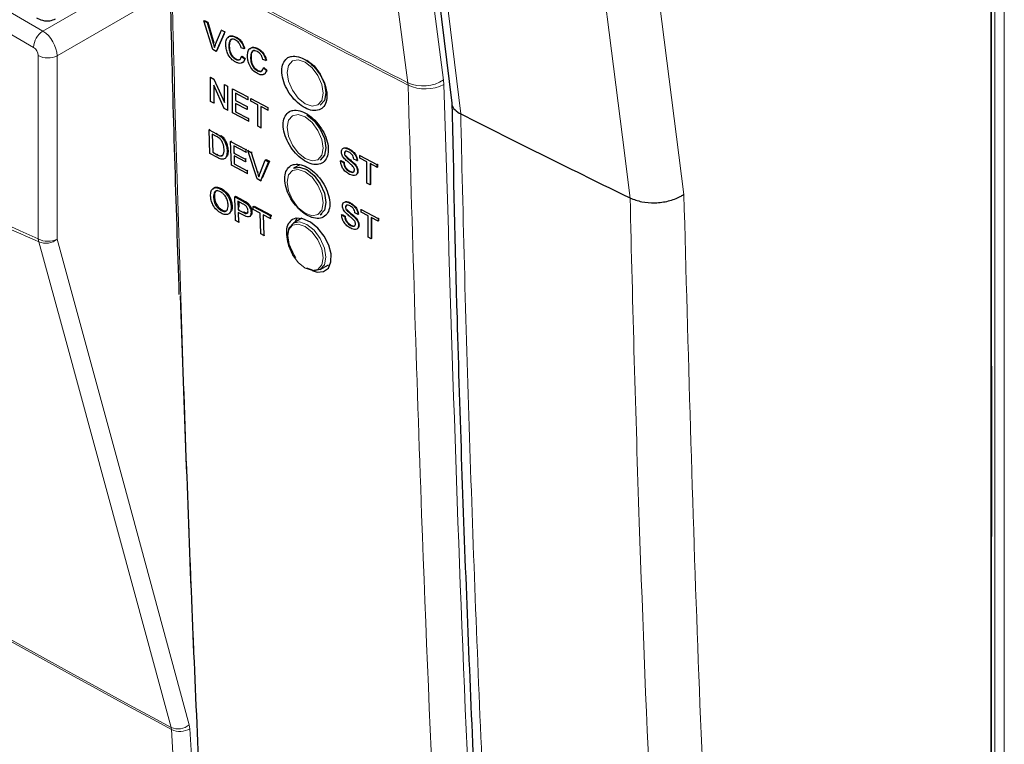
# Paper-space layout 'Blatt4' of a CAD drawing. Header units: millimetres. Extents: x 5 to 418, y 2 to 292.
# Tile 6 of 75: x 105 to 134, y 150 to 171. Entities that reach past the tile are written whole.
import ezdxf

# ---------------------------------------------------------------- set-up
doc = ezdxf.new("R2010")
doc.units = ezdxf.units.MM

psp = doc.layouts.new('Blatt4')

# ---------------------------------------------------------------- linework, layer by layer
at = {"color": 7, "linetype": 'Continuous', "lineweight": 18}
for p, q in [((133.679, 115.689), (133.679, 200.956)), ((133.96, 200.955), (133.96, 115.688)), ((99.748, 174.098), (105.3, 170.893)), ((105.022, 170.406), (99.611, 173.529)), ((105.3, 170.893), (108.606, 172.801)), ((109.05, 172.077), (105.724, 170.158)), ((110.379, 170.537), (110.392, 170.545)), ((105.164, 164.698), (105.164, 170.161)), ((105.724, 170.158), (105.724, 164.695)), ((117.255, 169.303), (117.245, 169.435)), ((116.183, 169.35), (116.188, 169.284)), ((110.473, 167.834), (110.496, 167.849)), ((110.495, 167.208), (110.517, 167.223)), ((111.699, 166.678), (111.725, 166.696)), ((111.257, 165.826), (111.284, 165.844)), ((111.277, 165.487), (111.304, 165.505)), ((133.59, 160.831), (133.571, 160.844)), ((133.59, 160.831), (133.59, 155.898)), ((133.59, 155.898), (133.571, 155.91)), ((109.133, 150.082), (109.123, 150.141)), ((109.683, 150.105), (109.665, 150.223)), ((109.683, 150.105), (110.463, 136.375))]:
    psp.add_line(p, q, dxfattribs=at)
at = {"color": 7, "linetype": 'Continuous', "lineweight": 25}
for p, q in [((133.565, 200.673), (133.565, 115.437)), ((133.571, 116.082), (133.571, 200.675)), ((114.843, 190.357), (117.486, 168.748)), ((110.103, 171.198), (110.117, 171.206)), ((110.365, 170.341), (110.103, 171.198)), ((110.103, 171.198), (110.202, 171.145)), ((110.117, 171.206), (110.216, 171.154)), ((110.202, 171.145), (110.216, 171.154)), ((110.202, 171.145), (110.379, 170.537)), ((110.216, 171.154), (110.392, 170.545)), ((110.449, 170.499), (110.626, 170.921)), ((110.725, 170.868), (110.464, 170.288)), ((110.626, 170.921), (110.638, 170.928)), ((110.626, 170.921), (110.725, 170.868)), ((110.725, 170.868), (110.737, 170.876)), ((110.708, 170.809), (110.477, 170.297)), ((111.05, 170.706), (111.06, 170.712)), ((110.464, 170.288), (110.365, 170.341)), ((110.464, 170.288), (110.477, 170.297)), ((110.843, 170.453), (110.856, 170.461)), ((111.3, 170.365), (111.208, 170.391)), ((111.3, 170.365), (111.313, 170.373)), ((111.699, 170.363), (111.708, 170.368)), ((111.043, 170.055), (111.057, 170.064)), ((111.225, 170.139), (111.239, 170.148)), ((111.225, 170.139), (111.317, 170.067)), ((111.239, 170.148), (111.33, 170.076)), ((111.317, 170.067), (111.33, 170.076)), ((111.491, 170.11), (111.505, 170.118)), ((111.949, 170.021), (111.857, 170.048)), ((111.949, 170.021), (111.962, 170.03)), ((111.692, 169.712), (111.705, 169.721)), ((111.874, 169.796), (111.887, 169.804)), ((111.874, 169.796), (111.965, 169.724)), ((111.887, 169.804), (111.979, 169.732)), ((111.965, 169.724), (111.979, 169.732)), ((110.301, 169.516), (110.31, 169.522)), ((110.301, 168.798), (110.301, 169.516)), ((110.301, 169.516), (110.398, 169.465)), ((110.398, 169.465), (110.406, 169.47)), ((110.398, 169.465), (110.71, 168.765)), ((110.704, 168.585), (110.393, 169.286)), ((110.393, 169.286), (110.393, 168.749)), ((110.71, 169.301), (110.716, 169.305)), ((110.71, 169.301), (110.801, 169.253)), ((110.71, 168.765), (110.71, 169.301)), ((110.801, 169.253), (110.807, 169.256)), ((110.801, 169.253), (110.801, 168.534)), ((110.951, 169.174), (110.956, 169.177)), ((110.951, 168.455), (110.951, 169.174)), ((110.951, 169.174), (111.41, 168.932)), ((110.393, 168.749), (110.301, 168.798)), ((110.393, 168.749), (110.419, 168.766)), ((111.41, 168.849), (111.043, 169.043)), ((111.043, 169.043), (111.043, 168.821)), ((111.043, 168.821), (111.055, 168.829)), ((111.043, 168.821), (111.385, 168.642)), ((111.41, 168.932), (111.412, 168.934)), ((111.41, 168.932), (111.41, 168.849)), ((111.41, 168.849), (111.415, 168.852)), ((111.501, 168.884), (111.504, 168.886)), ((111.501, 168.801), (111.501, 168.884)), ((111.501, 168.884), (112.01, 168.616)), ((111.71, 168.691), (111.501, 168.801)), ((110.801, 168.534), (110.704, 168.585)), ((110.801, 168.534), (110.825, 168.549)), ((111.385, 168.559), (111.043, 168.739)), ((111.043, 168.739), (111.043, 168.49)), ((111.043, 168.49), (111.063, 168.503)), ((111.043, 168.49), (111.426, 168.288)), ((111.385, 168.642), (111.395, 168.648)), ((111.385, 168.642), (111.385, 168.559)), ((111.385, 168.559), (111.397, 168.567)), ((111.71, 168.056), (111.71, 168.691)), ((112.01, 168.533), (111.802, 168.643)), ((111.802, 168.643), (111.802, 168.007)), ((112.01, 168.616), (112.011, 168.617)), ((112.01, 168.616), (112.01, 168.533)), ((112.01, 168.533), (112.013, 168.535)), ((111.426, 168.205), (110.951, 168.455)), ((111.426, 168.288), (111.445, 168.3)), ((111.426, 168.288), (111.426, 168.205)), ((111.426, 168.205), (111.447, 168.218)), ((117.756, 168.423), (117.757, 168.423)), ((110.253, 167.952), (110.276, 167.967)), ((110.274, 167.247), (110.253, 167.952)), ((110.253, 167.952), (110.473, 167.834)), ((111.802, 168.007), (111.71, 168.056)), ((111.802, 168.007), (111.821, 168.02)), ((110.477, 167.752), (110.346, 167.822)), ((110.346, 167.822), (110.362, 167.28)), ((110.587, 167.762), (110.611, 167.778)), ((110.683, 167.662), (110.706, 167.677)), ((110.897, 167.606), (110.922, 167.622)), ((110.918, 166.901), (110.897, 167.606)), ((110.897, 167.606), (111.352, 167.362)), ((110.792, 167.319), (110.815, 167.335)), ((111.354, 167.28), (110.991, 167.476)), ((110.991, 167.476), (110.997, 167.259)), ((111.352, 167.362), (111.378, 167.379)), ((111.352, 167.362), (111.354, 167.28)), ((111.41, 167.33), (111.437, 167.348)), ((111.69, 166.486), (111.41, 167.33)), ((111.41, 167.33), (111.509, 167.277)), ((114.422, 167.371), (114.426, 167.374)), ((110.504, 167.123), (110.274, 167.247)), ((110.362, 167.28), (110.384, 167.294)), ((110.362, 167.28), (110.495, 167.208)), ((110.612, 167.189), (110.673, 167.194)), ((110.997, 167.259), (111.021, 167.275)), ((110.997, 167.259), (111.336, 167.077)), ((111.338, 166.995), (110.999, 167.177)), ((110.999, 167.177), (111.006, 166.933)), ((111.336, 167.077), (111.361, 167.094)), ((111.336, 167.077), (111.338, 166.995)), ((111.338, 166.995), (111.363, 167.012)), ((111.354, 167.28), (111.38, 167.298)), ((111.509, 167.277), (111.535, 167.295)), ((111.509, 167.277), (111.699, 166.678)), ((111.769, 166.64), (111.93, 167.051)), ((112.056, 167.016), (111.84, 166.508)), ((111.93, 167.051), (111.957, 167.069)), ((111.93, 167.051), (112.028, 166.998)), ((111.957, 167.069), (112.056, 167.016)), ((112.028, 166.998), (112.056, 167.016)), ((114.172, 167.025), (114.186, 167.033)), ((114.172, 167.025), (114.264, 166.976)), ((114.186, 167.033), (114.277, 166.985)), ((114.288, 167.252), (114.296, 167.257)), ((114.312, 167.176), (114.321, 167.182)), ((114.662, 167.032), (114.571, 167.08)), ((114.662, 167.032), (114.674, 167.039)), ((114.753, 167.186), (114.761, 167.191)), ((114.753, 167.103), (114.753, 167.186)), ((114.753, 167.186), (115.259, 166.917)), ((114.961, 166.993), (114.753, 167.103)), ((111.389, 166.648), (110.918, 166.901)), ((111.006, 166.933), (111.03, 166.949)), ((111.006, 166.933), (111.386, 166.729)), ((111.386, 166.729), (111.411, 166.746)), ((111.386, 166.729), (111.389, 166.648)), ((112.028, 166.998), (111.789, 166.433)), ((112.956, 166.912), (112.769, 166.804)), ((114.264, 166.976), (114.277, 166.985)), ((114.439, 166.708), (114.453, 166.716)), ((114.566, 166.944), (114.58, 166.953)), ((114.678, 166.711), (114.692, 166.719)), ((114.961, 166.357), (114.961, 166.993)), ((115.259, 166.834), (115.052, 166.944)), ((115.052, 166.944), (115.052, 166.308)), ((115.065, 166.937), (115.065, 166.317)), ((115.259, 166.917), (115.273, 166.925)), ((115.259, 166.917), (115.259, 166.834)), ((115.259, 166.834), (115.273, 166.842)), ((115.268, 166.928), (115.273, 166.925)), ((115.273, 166.925), (115.273, 166.842)), ((111.389, 166.648), (111.413, 166.664)), ((111.789, 166.433), (111.69, 166.486)), ((111.789, 166.433), (111.816, 166.451)), ((110.595, 166.185), (110.622, 166.203)), ((115.052, 166.308), (114.961, 166.357)), ((115.052, 166.308), (115.065, 166.317)), ((110.39, 165.929), (110.417, 165.947)), ((111.019, 165.952), (111.046, 165.97)), ((111.041, 165.248), (111.019, 165.952)), ((111.019, 165.952), (111.257, 165.826)), ((111.046, 165.97), (111.284, 165.844)), ((122.805, 165.918), (122.805, 165.919)), ((110.615, 165.545), (110.642, 165.563)), ((110.914, 165.66), (110.941, 165.679)), ((111.267, 165.74), (111.113, 165.822)), ((111.113, 165.822), (111.121, 165.57)), ((111.121, 165.57), (111.148, 165.588)), ((111.121, 165.57), (111.277, 165.487)), ((111.141, 165.807), (111.146, 165.65)), ((111.353, 165.768), (111.38, 165.786)), ((111.567, 165.661), (111.594, 165.679)), ((111.567, 165.661), (112.074, 165.393)), ((111.57, 165.58), (111.567, 165.661)), ((111.778, 165.47), (111.57, 165.58)), ((111.594, 165.679), (112.101, 165.411)), ((114.321, 165.647), (114.328, 165.651)), ((114.344, 165.571), (114.353, 165.577)), ((114.454, 165.766), (114.457, 165.768)), ((114.785, 165.58), (114.792, 165.585)), ((114.785, 165.498), (114.785, 165.58)), ((114.785, 165.58), (115.291, 165.311)), ((111.133, 165.2), (111.041, 165.248)), ((111.282, 165.404), (111.123, 165.488)), ((111.123, 165.488), (111.133, 165.2)), ((111.457, 165.367), (111.487, 165.387)), ((111.507, 165.494), (111.534, 165.512)), ((111.798, 164.847), (111.778, 165.47)), ((112.077, 165.311), (111.869, 165.421)), ((111.869, 165.421), (111.889, 164.799)), ((112.074, 165.393), (112.101, 165.411)), ((112.074, 165.393), (112.077, 165.311)), ((112.077, 165.311), (112.104, 165.33)), ((112.101, 165.411), (112.103, 165.368)), ((113.018, 165.315), (112.769, 165.171)), ((113.569, 165.418), (113.614, 165.444)), ((114.205, 165.42), (114.218, 165.428)), ((114.205, 165.42), (114.296, 165.371)), ((114.218, 165.428), (114.309, 165.38)), ((114.296, 165.371), (114.309, 165.38)), ((114.598, 165.339), (114.612, 165.348)), ((114.694, 165.426), (114.603, 165.475)), ((114.694, 165.426), (114.706, 165.434)), ((114.992, 165.387), (114.785, 165.498)), ((114.992, 164.751), (114.992, 165.387)), ((115.291, 165.228), (115.084, 165.339)), ((115.084, 165.339), (115.084, 164.703)), ((115.097, 165.331), (115.097, 164.711)), ((115.291, 165.311), (115.305, 165.32)), ((115.291, 165.311), (115.291, 165.228)), ((115.299, 165.322), (115.305, 165.32)), ((115.305, 165.32), (115.305, 165.237)), ((111.133, 165.2), (111.158, 165.217)), ((114.471, 165.103), (114.485, 165.111)), ((114.71, 165.106), (114.724, 165.114)), ((115.291, 165.228), (115.305, 165.237)), ((111.889, 164.799), (111.798, 164.847)), ((111.889, 164.799), (111.914, 164.816)), ((115.084, 164.703), (114.992, 164.751)), ((115.084, 164.703), (115.097, 164.711)), ((113.569, 163.785), (113.818, 163.929))]:
    psp.add_line(p, q, dxfattribs=at)
at = {"color": 7, "linetype": 'Continuous', "lineweight": 18, "flags": 128}
for points in [[(114.414, 191.076), (115.83, 180.252), (117.245, 169.435)], [(116.183, 169.35), (116.024, 170.562), (115.389, 175.412), (113.351, 190.991)], [(115.113, 190.033), (115.261, 188.826), (115.851, 183.999), (117.756, 168.423)], [(122.805, 165.919), (122.574, 167.733), (121.65, 174.99), (120.048, 187.582)], [(121.654, 187.676), (123.026, 176.893), (124.409, 166.025)], [(113.119, 169.967), (112.914, 170.039), (112.74, 170.005), (112.624, 169.871), (112.583, 169.658), (112.624, 169.397), (112.74, 169.13), (112.914, 168.895), (113.119, 168.73), (113.324, 168.658), (113.498, 168.692), (113.614, 168.826), (113.655, 169.039), (113.614, 169.299), (113.498, 169.567), (113.324, 169.802), (113.119, 169.967)], [(113.119, 168.334), (112.914, 168.405), (112.74, 168.372), (112.624, 168.238), (112.583, 168.025), (112.624, 167.764), (112.74, 167.496), (112.914, 167.262), (113.119, 167.096), (113.324, 167.025), (113.498, 167.059), (113.614, 167.193), (113.655, 167.406), (113.614, 167.666), (113.498, 167.934), (113.324, 168.169), (113.119, 168.334)], [(113.119, 166.701), (112.914, 166.772), (112.74, 166.739), (112.624, 166.605), (112.583, 166.392), (112.624, 166.131), (112.74, 165.863), (112.914, 165.629), (113.119, 165.463), (113.324, 165.392), (113.498, 165.426), (113.614, 165.56), (113.655, 165.773), (113.614, 166.033), (113.498, 166.301), (113.324, 166.536), (113.119, 166.701)], [(113.119, 163.83), (113.324, 163.759), (113.498, 163.793), (113.614, 163.926), (113.655, 164.14), (113.614, 164.4), (113.498, 164.668), (113.324, 164.902), (113.119, 165.068), (112.914, 165.139), (112.74, 165.105), (112.624, 164.972), (112.583, 164.759), (112.624, 164.498), (112.74, 164.23), (112.914, 163.996), (113.119, 163.83)], [(112.769, 165.171), (112.952, 165.206), (113.169, 165.131), (113.385, 164.956), (113.569, 164.709), (113.691, 164.426), (113.734, 164.151), (113.691, 163.926), (113.569, 163.785), (113.569, 163.785)], [(105.724, 164.695), (107.689, 157.478), (109.665, 150.223)], [(109.123, 150.141), (108.974, 150.689), (108.378, 152.88), (105.991, 161.645), (105.183, 164.614)], [(109.913, 136.352), (109.877, 136.984), (109.733, 139.512), (109.133, 150.082)]]:
    psp.add_lwpolyline(points, dxfattribs=at)
at = {"color": 7, "linetype": 'Continuous', "lineweight": 25, "flags": 128}
for points in [[(113.169, 170.03), (113.385, 169.856), (113.569, 169.608), (113.691, 169.325), (113.734, 169.051), (113.691, 168.825), (113.569, 168.684), (113.569, 168.684)], [(113.169, 168.397), (113.385, 168.223), (113.569, 167.975), (113.691, 167.692), (113.734, 167.418), (113.691, 167.192), (113.569, 167.051), (113.569, 167.051)], [(112.769, 166.804), (112.952, 166.839), (113.169, 166.764)], [(113.169, 166.764), (113.385, 166.59), (113.569, 166.342), (113.691, 166.059), (113.734, 165.784), (113.691, 165.559), (113.569, 165.418), (113.569, 165.418)], [(113.325, 163.761), (113.474, 163.711), (113.666, 163.727), (113.81, 163.832), (113.887, 164.014), (113.891, 164.251), (113.82, 164.518), (113.682, 164.785), (113.493, 165.021), (113.273, 165.2), (113.049, 165.302), (112.845, 165.314), (112.739, 165.275), (112.739, 165.275)], [(112.879, 165.324), (112.83, 165.243), (112.812, 165.196)], [(112.84, 164.136), (112.769, 164.247), (112.646, 164.53), (112.603, 164.804), (112.646, 165.03), (112.769, 165.171), (112.769, 165.171)], [(113.569, 163.785), (113.385, 163.749), (113.169, 163.825)]]:
    psp.add_lwpolyline(points, dxfattribs=at)
at = {"color": 7, "linetype": 'Continuous', "lineweight": 18}
for centre, radius, start, end in [((298.728, 524.671), 399.469, 241.64077, 242.80828), ((298.728, 524.597), 399.46, 241.64019, 242.80847), ((105.638, 170.377), 0.616, 123.2297, 177.3477), ((105.447, 170.708), 0.616, 242.6565, 296.7662), ((116.634, 170.384), 1.128, 246.4011, 302.7847), ((116.702, 170.392), 1.222, 245.151, 296.9434), ((105.447, 165.246), 0.616, 242.6565, 296.7662), ((105.505, 164.731), 0.342, 185.5878, 200.0952), ((105.389, 165.083), 0.513, 246.294, 310.8229), ((267.382, 444.722), 334.4, 238.25156, 241.75381), ((267.385, 444.652), 334.388, 238.25137, 241.754), ((109.329, 150.611), 0.513, 246.3296, 310.8196), ((109.387, 150.613), 0.589, 244.5161, 300.2409)]:
    psp.add_arc(centre, radius, start, end, dxfattribs=at)
at = {"color": 7, "linetype": 'Continuous', "lineweight": 25}
psp.add_arc((296.017, 521.489), 395.515, 243.21112, 244.02742, dxfattribs=at)
at = {"color": 7, "linetype": 'Continuous', "lineweight": 18}
for centre, major_axis, ratio, start_param, end_param in [((105.305, 170.406), (-0.3, 0.52), 0.56389, 3.927223, 5.497715), ((105.022, 170.242), (-0.1, 0.173), 0.577557, 3.927224, 5.497716), ((133.307, 160.995), (-0.2, 0.346), 0.577557, 3.927224, 4.294345), ((133.307, 156.061), (-0.2, 0.347), 0.577206, 3.559799, 3.92692)]:
    psp.add_ellipse(centre, major_axis=major_axis, ratio=ratio, start_param=start_param, end_param=end_param, dxfattribs=at)
for points, knots in [([(87.619, 174.827), (89.081, 173.796), (92.012, 171.731), (96.417, 169.048), (100.812, 166.655), (103.711, 165.351), (105.164, 164.698)], [0, 0, 0, 0, 0.250822, 0.502682, 0.750834, 1, 1, 1, 1]), ([(105.183, 164.614), (104.46, 164.931), (103.013, 165.567), (100.832, 166.627), (98.643, 167.766), (96.688, 168.857), (94.971, 169.868), (93.495, 170.774), (92.019, 171.717), (90.544, 172.697), (89.077, 173.706), (88.103, 174.405), (87.619, 174.753)], [0, 0, 0, 0, 0.124016, 0.248154, 0.372669, 0.497311, 0.581158, 0.665006, 0.748892, 0.832895, 0.916936, 1, 1, 1, 1]), ([(109.154, 171.948), (109.157, 171.841), (109.17, 171.304), (109.227, 169.053), (109.384, 163.489), (109.683, 154.964), (110.112, 145.16), (110.461, 138.791), (110.625, 135.79)], [0, 0, 0, 0, 0.008809, 0.044043, 0.184981, 0.46686, 0.748768, 1, 1, 1, 1]), ([(117.939, 129.778), (117.912, 130.198), (117.779, 132.302), (117.251, 141.155), (116.635, 153.871), (116.312, 165.008), (116.188, 169.284)], [0, 0, 0, 0, 0.032288, 0.161438, 0.678067, 1, 1, 1, 1]), ([(117.255, 169.303), (117.455, 162.672), (117.854, 149.406), (118.621, 136.352), (119.004, 129.823)], [0, 0, 0, 0, 0.4999, 1, 1, 1, 1]), ([(117.757, 168.423), (117.766, 167.993), (117.814, 165.845), (117.959, 160.273), (118.259, 151.748), (118.77, 140.666), (119.257, 133.06), (119.529, 128.801)], [0, 0, 0, 0, 0.032069, 0.160348, 0.416932, 0.673516, 1, 1, 1, 1]), ([(125.803, 112.022), (125.434, 116.364), (124.696, 125.048), (123.759, 139.778), (123.141, 153.411), (122.879, 162.688), (122.805, 165.918), (122.805, 165.918)], [0, 0, 0, 0, 0.246015, 0.492029, 0.823667, 1, 1, 1, 1, 1]), ([(124.409, 166.025), (124.536, 161.382), (124.789, 152.094), (125.453, 138.49), (126.297, 125.153), (127.034, 116.481), (127.403, 112.144)], [0, 0, 0, 0, 0.2541775, 0.5084391, 0.7541816, 1, 1, 1, 1])]:
    psp.add_open_spline(points, degree=3, knots=knots, dxfattribs=at)
at = {"color": 7, "linetype": 'Continuous', "lineweight": 25}
for points, knots in [([(109.097, 172.036), (109.102, 171.779), (109.164, 168.764), (109.265, 165.774), (109.357, 163.039)], [0, 0, 0, 0, 0.085161, 1, 1, 1, 1]), ([(105.106, 171.289), (105.166, 171.26), (105.292, 171.2), (105.498, 171.184), (105.622, 171.236), (105.679, 171.259)], [0, 0, 0, 0, 0.333697, 0.697753, 1, 1, 1, 1]), ([(110.379, 170.537), (110.386, 170.512), (110.399, 170.467), (110.41, 170.422), (110.414, 170.402)], [0, 0, 0, 0, 0.5599982, 1, 1, 1, 1]), ([(110.751, 170.501), (110.755, 170.551), (110.762, 170.651), (110.834, 170.739), (110.94, 170.753), (111.013, 170.722), (111.05, 170.706)], [0, 0, 0, 0, 0.280492, 0.55957, 0.779615, 1, 1, 1, 1]), ([(110.825, 170.696), (110.836, 170.713), (110.864, 170.756), (110.955, 170.76), (111.027, 170.73), (111.063, 170.714)], [0, 0, 0, 0, 0.2358954, 0.6176536, 1, 1, 1, 1]), ([(111.045, 170.625), (111.023, 170.636), (110.977, 170.657), (110.916, 170.65), (110.853, 170.595), (110.847, 170.512), (110.843, 170.453)], [0, 0, 0, 0, 0.187223, 0.373906, 0.560736, 1, 1, 1, 1]), ([(110.961, 170.656), (110.951, 170.656), (110.921, 170.656), (110.867, 170.601), (110.861, 170.519), (110.856, 170.461)], [0, 0, 0, 0, 0.128287, 0.388412, 1, 1, 1, 1]), ([(111.208, 170.391), (111.201, 170.418), (111.187, 170.47), (111.147, 170.542), (111.096, 170.595), (111.062, 170.615), (111.045, 170.625)], [0, 0, 0, 0, 0.280553, 0.559739, 0.779654, 1, 1, 1, 1]), ([(111.05, 170.706), (111.082, 170.687), (111.145, 170.648), (111.223, 170.554), (111.275, 170.456), (111.292, 170.395), (111.3, 170.365)], [0, 0, 0, 0, 0.280081, 0.559449, 0.779549, 1, 1, 1, 1]), ([(111.063, 170.714), (111.095, 170.695), (111.159, 170.656), (111.237, 170.563), (111.289, 170.465), (111.305, 170.404), (111.313, 170.373)], [0, 0, 0, 0, 0.280081, 0.559449, 0.779549, 1, 1, 1, 1]), ([(110.414, 170.402), (110.42, 170.421), (110.431, 170.454), (110.444, 170.486), (110.449, 170.499)], [0, 0, 0, 0, 0.559972, 1, 1, 1, 1]), ([(111.052, 169.968), (111.003, 169.998), (110.906, 170.057), (110.804, 170.22), (110.759, 170.372), (110.754, 170.458), (110.751, 170.501)], [0, 0, 0, 0, 0.2799551, 0.5580876, 0.7789116, 1, 1, 1, 1]), ([(110.843, 170.453), (110.844, 170.413), (110.848, 170.335), (110.886, 170.211), (110.961, 170.109), (111.016, 170.073), (111.043, 170.055)], [0, 0, 0, 0, 0.281245, 0.560716, 0.780138, 1, 1, 1, 1]), ([(110.856, 170.461), (110.858, 170.422), (110.861, 170.343), (110.899, 170.22), (110.975, 170.118), (111.029, 170.082), (111.057, 170.064)], [0, 0, 0, 0, 0.281245, 0.560716, 0.780138, 1, 1, 1, 1]), ([(111.4, 170.158), (111.403, 170.208), (111.41, 170.307), (111.482, 170.396), (111.589, 170.41), (111.662, 170.378), (111.699, 170.363)], [0, 0, 0, 0, 0.280492, 0.55957, 0.779615, 1, 1, 1, 1]), ([(111.473, 170.353), (111.484, 170.369), (111.513, 170.413), (111.603, 170.416), (111.676, 170.386), (111.712, 170.371)], [0, 0, 0, 0, 0.235895, 0.617654, 1, 1, 1, 1]), ([(111.694, 170.282), (111.671, 170.292), (111.625, 170.313), (111.564, 170.307), (111.501, 170.252), (111.495, 170.168), (111.491, 170.11)], [0, 0, 0, 0, 0.187223, 0.373906, 0.560736, 1, 1, 1, 1]), ([(111.61, 170.313), (111.6, 170.313), (111.569, 170.312), (111.516, 170.258), (111.509, 170.176), (111.505, 170.118)], [0, 0, 0, 0, 0.128287, 0.388412, 1, 1, 1, 1]), ([(111.857, 170.048), (111.85, 170.074), (111.836, 170.126), (111.795, 170.199), (111.745, 170.252), (111.711, 170.272), (111.694, 170.282)], [0, 0, 0, 0, 0.280553, 0.559739, 0.779654, 1, 1, 1, 1]), ([(111.699, 170.363), (111.73, 170.343), (111.794, 170.304), (111.872, 170.211), (111.924, 170.113), (111.94, 170.052), (111.949, 170.021)], [0, 0, 0, 0, 0.280081, 0.559449, 0.779549, 1, 1, 1, 1]), ([(111.712, 170.371), (111.744, 170.352), (111.807, 170.313), (111.885, 170.22), (111.937, 170.121), (111.954, 170.06), (111.962, 170.03)], [0, 0, 0, 0, 0.280081, 0.559449, 0.779549, 1, 1, 1, 1]), ([(111.043, 170.055), (111.068, 170.045), (111.118, 170.024), (111.194, 170.045), (111.213, 170.103), (111.225, 170.139)], [0, 0, 0, 0, 0.280711, 0.560905, 1, 1, 1, 1]), ([(111.317, 170.067), (111.306, 170.036), (111.284, 169.974), (111.216, 169.93), (111.134, 169.931), (111.079, 169.956), (111.052, 169.968)], [0, 0, 0, 0, 0.280256, 0.559546, 0.779589, 1, 1, 1, 1]), ([(111.057, 170.064), (111.082, 170.052), (111.125, 170.033), (111.156, 170.046), (111.169, 170.051)], [0, 0, 0, 0, 0.604662, 1, 1, 1, 1]), ([(111.33, 170.076), (111.319, 170.045), (111.297, 169.985), (111.251, 169.943), (111.218, 169.944), (111.218, 169.944)], [0, 0, 0, 0, 0.4942792, 0.9868542, 1, 1, 1, 1]), ([(111.7, 169.625), (111.652, 169.654), (111.555, 169.714), (111.452, 169.877), (111.408, 170.029), (111.402, 170.115), (111.4, 170.158)], [0, 0, 0, 0, 0.279955, 0.558088, 0.778912, 1, 1, 1, 1]), ([(111.491, 170.11), (111.493, 170.07), (111.497, 169.991), (111.534, 169.868), (111.61, 169.766), (111.664, 169.73), (111.692, 169.712)], [0, 0, 0, 0, 0.281245, 0.560716, 0.780138, 1, 1, 1, 1]), ([(111.505, 170.118), (111.507, 170.079), (111.51, 170), (111.548, 169.877), (111.623, 169.775), (111.678, 169.739), (111.705, 169.721)], [0, 0, 0, 0, 0.281245, 0.560716, 0.780138, 1, 1, 1, 1]), ([(112.607, 170.102), (112.56, 170.064), (112.467, 169.987), (112.413, 169.776), (112.431, 169.522), (112.525, 169.244), (112.682, 168.977), (112.887, 168.75), (113.115, 168.59), (113.341, 168.513), (113.54, 168.53), (113.687, 168.637), (113.768, 168.823), (113.773, 169.066), (113.702, 169.34), (113.562, 169.613), (113.37, 169.855), (113.146, 170.039), (112.917, 170.143), (112.732, 170.157), (112.642, 170.117), (112.607, 170.102)], [0, 0, 0, 0, 0.053572, 0.107144, 0.160731, 0.214379, 0.268102, 0.321888, 0.375695, 0.429473, 0.483183, 0.536814, 0.590389, 0.643958, 0.697575, 0.751273, 0.805049, 0.858864, 0.912659, 0.966387, 1, 1, 1, 1]), ([(111.692, 169.712), (111.717, 169.702), (111.767, 169.681), (111.842, 169.701), (111.862, 169.76), (111.874, 169.796)], [0, 0, 0, 0, 0.280711, 0.560905, 1, 1, 1, 1]), ([(111.965, 169.724), (111.954, 169.693), (111.933, 169.631), (111.865, 169.587), (111.782, 169.587), (111.728, 169.612), (111.7, 169.625)], [0, 0, 0, 0, 0.280256, 0.559546, 0.779589, 1, 1, 1, 1]), ([(111.705, 169.721), (111.731, 169.709), (111.773, 169.689), (111.805, 169.703), (111.818, 169.708)], [0, 0, 0, 0, 0.604662, 1, 1, 1, 1]), ([(111.979, 169.732), (111.968, 169.702), (111.945, 169.642), (111.899, 169.6), (111.867, 169.601), (111.866, 169.601)], [0, 0, 0, 0, 0.494279, 0.986854, 1, 1, 1, 1]), ([(117.491, 168.785), (117.539, 166.631), (117.652, 161.52), (117.934, 153.514), (118.321, 144.759), (118.76, 136.633), (119.108, 131.453), (119.264, 129.149)], [0, 0, 0, 0, 0.160733, 0.381378, 0.602188, 0.823067, 1, 1, 1, 1]), ([(117.494, 168.785), (117.493, 168.756), (117.487, 168.671), (117.574, 168.538), (117.695, 168.461), (117.756, 168.423)], [0, 0, 0, 0, 0.206761, 0.603377, 1, 1, 1, 1]), ([(112.648, 168.492), (112.602, 168.454), (112.509, 168.377), (112.455, 168.166), (112.474, 167.912), (112.568, 167.635), (112.726, 167.369), (112.931, 167.142), (113.159, 166.982), (113.385, 166.906), (113.582, 166.923), (113.73, 167.03), (113.81, 167.216), (113.815, 167.459), (113.743, 167.732), (113.603, 168.005), (113.41, 168.246), (113.186, 168.43), (112.958, 168.532), (112.773, 168.547), (112.683, 168.507), (112.648, 168.492)], [0, 0, 0, 0, 0.0535691, 0.1071378, 0.1607248, 0.2143765, 0.2681074, 0.3218995, 0.3757097, 0.4294864, 0.4831909, 0.5368144, 0.5903835, 0.6439506, 0.6975706, 0.7512757, 0.8050594, 0.8588783, 0.912673, 0.9663964, 1, 1, 1, 1]), ([(110.473, 167.834), (110.495, 167.822), (110.533, 167.801), (110.571, 167.774), (110.587, 167.762)], [0, 0, 0, 0, 0.560174, 1, 1, 1, 1]), ([(110.584, 167.68), (110.564, 167.696), (110.529, 167.724), (110.493, 167.743), (110.477, 167.752)], [0, 0, 0, 0, 0.559255, 1, 1, 1, 1]), ([(110.701, 167.37), (110.696, 167.427), (110.69, 167.507), (110.636, 167.619), (110.601, 167.66), (110.584, 167.68)], [0, 0, 0, 0, 0.5591497, 0.7800403, 1, 1, 1, 1]), ([(110.587, 167.762), (110.607, 167.746), (110.641, 167.717), (110.67, 167.679), (110.683, 167.662)], [0, 0, 0, 0, 0.559847, 1, 1, 1, 1]), ([(110.615, 167.78), (110.634, 167.764), (110.668, 167.735), (110.697, 167.697), (110.71, 167.68)], [0, 0, 0, 0, 0.559847, 1, 1, 1, 1]), ([(110.683, 167.662), (110.702, 167.63), (110.741, 167.567), (110.781, 167.446), (110.788, 167.367), (110.792, 167.319)], [0, 0, 0, 0, 0.279769, 0.559929, 1, 1, 1, 1]), ([(110.71, 167.68), (110.729, 167.648), (110.769, 167.585), (110.808, 167.464), (110.815, 167.385), (110.819, 167.337)], [0, 0, 0, 0, 0.279769, 0.559929, 1, 1, 1, 1]), ([(110.792, 167.319), (110.79, 167.27), (110.787, 167.17), (110.725, 167.073), (110.615, 167.068), (110.541, 167.105), (110.504, 167.123)], [0, 0, 0, 0, 0.28084, 0.559952, 0.779068, 1, 1, 1, 1]), ([(110.646, 167.176), (110.666, 167.204), (110.703, 167.253), (110.701, 167.334), (110.701, 167.37)], [0, 0, 0, 0, 0.557452, 1, 1, 1, 1]), ([(110.819, 167.337), (110.82, 167.285), (110.82, 167.204), (110.781, 167.16), (110.767, 167.145)], [0, 0, 0, 0, 0.648601, 1, 1, 1, 1]), ([(114.197, 167.294), (114.199, 167.315), (114.204, 167.357), (114.236, 167.398), (114.306, 167.42), (114.374, 167.391), (114.422, 167.371)], [0, 0, 0, 0, 0.187029, 0.374124, 0.56114, 1, 1, 1, 1]), ([(114.275, 167.41), (114.283, 167.413), (114.327, 167.431), (114.386, 167.403), (114.435, 167.38)], [0, 0, 0, 0, 0.18108, 1, 1, 1, 1]), ([(114.425, 167.286), (114.408, 167.295), (114.373, 167.312), (114.326, 167.317), (114.294, 167.295), (114.29, 167.266), (114.288, 167.252)], [0, 0, 0, 0, 0.28129, 0.56082, 0.78068, 1, 1, 1, 1]), ([(114.329, 167.313), (114.322, 167.309), (114.306, 167.3), (114.303, 167.275), (114.302, 167.26)], [0, 0, 0, 0, 0.393466, 1, 1, 1, 1]), ([(114.422, 167.371), (114.454, 167.352), (114.518, 167.313), (114.601, 167.224), (114.651, 167.121), (114.658, 167.061), (114.662, 167.032)], [0, 0, 0, 0, 0.280797, 0.560151, 0.779877, 1, 1, 1, 1]), ([(114.435, 167.38), (114.467, 167.36), (114.531, 167.322), (114.614, 167.233), (114.665, 167.129), (114.672, 167.07), (114.675, 167.04)], [0, 0, 0, 0, 0.280797, 0.560151, 0.779877, 1, 1, 1, 1]), ([(110.495, 167.208), (110.526, 167.191), (110.582, 167.162), (110.626, 167.172), (110.646, 167.176)], [0, 0, 0, 0, 0.561861, 1, 1, 1, 1]), ([(114.443, 166.623), (114.406, 166.645), (114.33, 166.689), (114.236, 166.8), (114.182, 166.921), (114.176, 166.99), (114.172, 167.025)], [0, 0, 0, 0, 0.280814, 0.559563, 0.77962, 1, 1, 1, 1]), ([(114.293, 167.088), (114.278, 167.105), (114.249, 167.138), (114.207, 167.211), (114.201, 167.262), (114.197, 167.294)], [0, 0, 0, 0, 0.2814452, 0.5622732, 1, 1, 1, 1]), ([(114.288, 167.252), (114.29, 167.238), (114.292, 167.213), (114.305, 167.187), (114.312, 167.176)], [0, 0, 0, 0, 0.559617, 1, 1, 1, 1]), ([(114.518, 166.888), (114.493, 166.911), (114.451, 166.948), (114.391, 166.997), (114.341, 167.039), (114.309, 167.072), (114.293, 167.088)], [0, 0, 0, 0, 0.339939, 0.560025, 0.780082, 1, 1, 1, 1]), ([(114.312, 167.176), (114.339, 167.146), (114.384, 167.097), (114.453, 167.044), (114.51, 166.997), (114.548, 166.962), (114.566, 166.944)], [0, 0, 0, 0, 0.338408, 0.558974, 0.779535, 1, 1, 1, 1]), ([(114.325, 167.185), (114.353, 167.155), (114.398, 167.106), (114.466, 167.053), (114.524, 167.005), (114.561, 166.97), (114.58, 166.953)], [0, 0, 0, 0, 0.338408, 0.558974, 0.779535, 1, 1, 1, 1]), ([(114.571, 167.08), (114.567, 167.103), (114.56, 167.15), (114.508, 167.236), (114.457, 167.267), (114.425, 167.286)], [0, 0, 0, 0, 0.281097, 0.560287, 1, 1, 1, 1]), ([(112.692, 166.883), (112.646, 166.845), (112.554, 166.768), (112.5, 166.558), (112.52, 166.304), (112.614, 166.028), (112.772, 165.762), (112.977, 165.536), (113.205, 165.376), (113.43, 165.3), (113.627, 165.317), (113.774, 165.424), (113.854, 165.609), (113.858, 165.852), (113.786, 166.125), (113.645, 166.397), (113.453, 166.638), (113.229, 166.821), (113.001, 166.924), (112.816, 166.938), (112.727, 166.898), (112.692, 166.883)], [0, 0, 0, 0, 0.053566, 0.107131, 0.160719, 0.214375, 0.268113, 0.321912, 0.375725, 0.4295, 0.483199, 0.536815, 0.590378, 0.643944, 0.697567, 0.751279, 0.80507, 0.858894, 0.912688, 0.966406, 1, 1, 1, 1]), ([(114.264, 166.976), (114.267, 166.947), (114.275, 166.888), (114.323, 166.803), (114.381, 166.743), (114.42, 166.72), (114.439, 166.708)], [0, 0, 0, 0, 0.280632, 0.5586744, 0.7791973, 1, 1, 1, 1]), ([(114.277, 166.985), (114.281, 166.955), (114.288, 166.897), (114.336, 166.812), (114.395, 166.752), (114.434, 166.728), (114.453, 166.716)], [0, 0, 0, 0, 0.280632, 0.558674, 0.779197, 1, 1, 1, 1]), ([(114.439, 166.708), (114.459, 166.699), (114.498, 166.681), (114.548, 166.681), (114.581, 166.707), (114.585, 166.739), (114.587, 166.755)], [0, 0, 0, 0, 0.280917, 0.560813, 0.780502, 1, 1, 1, 1]), ([(114.453, 166.716), (114.472, 166.708), (114.51, 166.691), (114.554, 166.686), (114.568, 166.7), (114.57, 166.702)], [0, 0, 0, 0, 0.450089, 0.89854, 1, 1, 1, 1]), ([(114.587, 166.755), (114.586, 166.767), (114.584, 166.793), (114.56, 166.844), (114.534, 166.871), (114.518, 166.888)], [0, 0, 0, 0, 0.280089, 0.55997, 1, 1, 1, 1]), ([(114.566, 166.944), (114.583, 166.926), (114.618, 166.888), (114.655, 166.824), (114.675, 166.763), (114.677, 166.728), (114.678, 166.711)], [0, 0, 0, 0, 0.280371, 0.559909, 0.779859, 1, 1, 1, 1]), ([(114.58, 166.953), (114.597, 166.934), (114.631, 166.897), (114.668, 166.833), (114.689, 166.771), (114.691, 166.737), (114.692, 166.719)], [0, 0, 0, 0, 0.280371, 0.559909, 0.779859, 1, 1, 1, 1]), ([(114.692, 166.719), (114.69, 166.683), (114.687, 166.641), (114.66, 166.628), (114.656, 166.626)], [0, 0, 0, 0, 0.85714, 1, 1, 1, 1]), ([(111.699, 166.678), (111.706, 166.653), (111.72, 166.609), (111.732, 166.564), (111.737, 166.545)], [0, 0, 0, 0, 0.559998, 1, 1, 1, 1]), ([(111.737, 166.545), (111.743, 166.563), (111.752, 166.596), (111.764, 166.627), (111.769, 166.64)], [0, 0, 0, 0, 0.559972, 1, 1, 1, 1]), ([(114.678, 166.711), (114.673, 166.679), (114.663, 166.614), (114.575, 166.569), (114.493, 166.602), (114.443, 166.623)], [0, 0, 0, 0, 0.279942, 0.56008, 1, 1, 1, 1]), ([(110.299, 165.978), (110.3, 166.029), (110.303, 166.131), (110.375, 166.219), (110.48, 166.236), (110.557, 166.202), (110.595, 166.185)], [0, 0, 0, 0, 0.2805704, 0.5595746, 0.7795608, 1, 1, 1, 1]), ([(110.378, 166.184), (110.389, 166.201), (110.417, 166.246), (110.509, 166.252), (110.584, 166.22), (110.622, 166.203)], [0, 0, 0, 0, 0.245345, 0.622284, 1, 1, 1, 1]), ([(110.598, 166.104), (110.562, 166.118), (110.489, 166.146), (110.393, 166.092), (110.391, 165.991), (110.39, 165.929)], [0, 0, 0, 0, 0.280128, 0.559653, 1, 1, 1, 1]), ([(110.508, 166.143), (110.485, 166.135), (110.416, 166.111), (110.417, 166.012), (110.417, 165.947)], [0, 0, 0, 0, 0.345992, 1, 1, 1, 1]), ([(110.595, 166.185), (110.643, 166.154), (110.738, 166.091), (110.847, 165.936), (110.902, 165.786), (110.91, 165.702), (110.914, 165.66)], [0, 0, 0, 0, 0.279564, 0.558584, 0.779087, 1, 1, 1, 1]), ([(110.622, 166.203), (110.67, 166.172), (110.765, 166.109), (110.874, 165.954), (110.929, 165.804), (110.937, 165.721), (110.941, 165.679)], [0, 0, 0, 0, 0.279564, 0.558584, 0.779087, 1, 1, 1, 1]), ([(110.618, 165.464), (110.571, 165.494), (110.477, 165.555), (110.37, 165.707), (110.312, 165.854), (110.303, 165.937), (110.299, 165.978)], [0, 0, 0, 0, 0.2796, 0.558765, 0.77931, 1, 1, 1, 1]), ([(110.39, 165.929), (110.394, 165.89), (110.4, 165.812), (110.456, 165.693), (110.533, 165.597), (110.587, 165.562), (110.615, 165.545)], [0, 0, 0, 0, 0.280657, 0.559885, 0.779849, 1, 1, 1, 1]), ([(110.417, 165.947), (110.421, 165.908), (110.427, 165.83), (110.483, 165.711), (110.56, 165.615), (110.614, 165.58), (110.642, 165.563)], [0, 0, 0, 0, 0.2806566, 0.559885, 0.7798492, 1, 1, 1, 1]), ([(110.822, 165.71), (110.819, 165.749), (110.812, 165.828), (110.76, 165.951), (110.681, 166.05), (110.626, 166.086), (110.598, 166.104)], [0, 0, 0, 0, 0.280797, 0.560068, 0.779984, 1, 1, 1, 1]), ([(111.284, 165.844), (111.302, 165.834), (111.334, 165.817), (111.366, 165.796), (111.38, 165.786)], [0, 0, 0, 0, 0.560101, 1, 1, 1, 1]), ([(122.805, 165.918), (122.917, 165.876), (123.14, 165.791), (123.547, 165.764), (123.952, 165.817), (124.233, 165.922), (124.372, 166.001), (124.406, 166.023), (124.409, 166.025)], [0, 0, 0, 0, 0.229676, 0.459344, 0.689201, 0.919388, 0.992405, 1, 1, 1, 1]), ([(110.615, 165.545), (110.65, 165.531), (110.721, 165.503), (110.792, 165.545), (110.821, 165.621), (110.822, 165.68), (110.822, 165.71)], [0, 0, 0, 0, 0.2791, 0.558192, 0.778806, 1, 1, 1, 1]), ([(110.914, 165.66), (110.911, 165.611), (110.906, 165.512), (110.835, 165.427), (110.729, 165.416), (110.655, 165.448), (110.618, 165.464)], [0, 0, 0, 0, 0.280353, 0.559502, 0.779635, 1, 1, 1, 1]), ([(110.642, 165.563), (110.679, 165.545), (110.723, 165.523), (110.75, 165.539), (110.753, 165.541)], [0, 0, 0, 0, 0.876396, 1, 1, 1, 1]), ([(110.941, 165.679), (110.941, 165.626), (110.941, 165.55), (110.9, 165.512), (110.887, 165.5)], [0, 0, 0, 0, 0.684482, 1, 1, 1, 1]), ([(111.257, 165.826), (111.275, 165.816), (111.307, 165.799), (111.339, 165.777), (111.353, 165.768)], [0, 0, 0, 0, 0.5601005, 1, 1, 1, 1]), ([(111.342, 165.694), (111.328, 165.704), (111.304, 165.721), (111.278, 165.734), (111.267, 165.74)], [0, 0, 0, 0, 0.559585, 1, 1, 1, 1]), ([(111.277, 165.487), (111.297, 165.477), (111.337, 165.457), (111.389, 165.455), (111.414, 165.491), (111.415, 165.523), (111.416, 165.54)], [0, 0, 0, 0, 0.281401, 0.559753, 0.779356, 1, 1, 1, 1]), ([(111.416, 165.54), (111.415, 165.554), (111.412, 165.583), (111.395, 165.628), (111.371, 165.667), (111.352, 165.685), (111.342, 165.694)], [0, 0, 0, 0, 0.280261, 0.560078, 0.78015, 1, 1, 1, 1]), ([(111.353, 165.768), (111.377, 165.749), (111.424, 165.712), (111.474, 165.632), (111.501, 165.557), (111.505, 165.515), (111.507, 165.494)], [0, 0, 0, 0, 0.280013, 0.5589104, 0.7793956, 1, 1, 1, 1]), ([(111.38, 165.786), (111.404, 165.768), (111.451, 165.73), (111.501, 165.651), (111.528, 165.576), (111.532, 165.534), (111.534, 165.512)], [0, 0, 0, 0, 0.280013, 0.55891, 0.779396, 1, 1, 1, 1]), ([(114.229, 165.689), (114.232, 165.71), (114.236, 165.752), (114.268, 165.793), (114.338, 165.815), (114.406, 165.786), (114.454, 165.766)], [0, 0, 0, 0, 0.1870287, 0.3741238, 0.5611402, 1, 1, 1, 1]), ([(114.325, 165.483), (114.31, 165.499), (114.281, 165.533), (114.24, 165.606), (114.233, 165.657), (114.229, 165.689)], [0, 0, 0, 0, 0.281445, 0.562273, 1, 1, 1, 1]), ([(114.307, 165.804), (114.315, 165.808), (114.359, 165.825), (114.419, 165.797), (114.468, 165.774)], [0, 0, 0, 0, 0.180836, 1, 1, 1, 1]), ([(114.458, 165.681), (114.44, 165.69), (114.405, 165.707), (114.358, 165.712), (114.326, 165.69), (114.323, 165.661), (114.321, 165.647)], [0, 0, 0, 0, 0.28129, 0.56082, 0.78068, 1, 1, 1, 1]), ([(114.321, 165.647), (114.322, 165.633), (114.324, 165.608), (114.338, 165.582), (114.344, 165.571)], [0, 0, 0, 0, 0.5596169, 1, 1, 1, 1]), ([(114.361, 165.708), (114.355, 165.704), (114.338, 165.695), (114.336, 165.67), (114.334, 165.655)], [0, 0, 0, 0, 0.393792, 1, 1, 1, 1]), ([(114.344, 165.571), (114.371, 165.541), (114.416, 165.492), (114.485, 165.439), (114.543, 165.392), (114.58, 165.357), (114.598, 165.339)], [0, 0, 0, 0, 0.338408, 0.558974, 0.779535, 1, 1, 1, 1]), ([(114.357, 165.579), (114.385, 165.55), (114.43, 165.501), (114.499, 165.448), (114.556, 165.4), (114.593, 165.365), (114.612, 165.348)], [0, 0, 0, 0, 0.338408, 0.558974, 0.779535, 1, 1, 1, 1]), ([(114.454, 165.766), (114.486, 165.747), (114.55, 165.708), (114.633, 165.619), (114.683, 165.516), (114.69, 165.456), (114.694, 165.426)], [0, 0, 0, 0, 0.2807972, 0.5601508, 0.7798767, 1, 1, 1, 1]), ([(114.603, 165.475), (114.599, 165.498), (114.592, 165.545), (114.54, 165.631), (114.489, 165.662), (114.458, 165.681)], [0, 0, 0, 0, 0.281097, 0.560287, 1, 1, 1, 1]), ([(114.468, 165.774), (114.5, 165.755), (114.564, 165.717), (114.646, 165.627), (114.697, 165.524), (114.704, 165.465), (114.707, 165.435)], [0, 0, 0, 0, 0.280797, 0.560151, 0.779877, 1, 1, 1, 1]), ([(111.507, 165.494), (111.505, 165.461), (111.5, 165.394), (111.421, 165.336), (111.335, 165.378), (111.282, 165.404)], [0, 0, 0, 0, 0.280751, 0.559708, 1, 1, 1, 1]), ([(111.304, 165.505), (111.324, 165.496), (111.362, 165.478), (111.406, 165.469), (111.416, 165.483), (111.417, 165.484)], [0, 0, 0, 0, 0.486336, 0.967404, 1, 1, 1, 1]), ([(111.534, 165.512), (111.533, 165.477), (111.532, 165.421), (111.495, 165.402), (111.482, 165.395)], [0, 0, 0, 0, 0.6352545, 1, 1, 1, 1]), ([(112.739, 165.275), (112.693, 165.237), (112.601, 165.161), (112.547, 164.95), (112.569, 164.698), (112.639, 164.471), (112.717, 164.347), (112.741, 164.309)], [0, 0, 0, 0, 0.225184, 0.450366, 0.675654, 0.901251, 1, 1, 1, 1]), ([(114.476, 165.017), (114.438, 165.04), (114.363, 165.084), (114.268, 165.194), (114.215, 165.316), (114.208, 165.385), (114.205, 165.42)], [0, 0, 0, 0, 0.2808135, 0.5595629, 0.7796198, 1, 1, 1, 1]), ([(114.296, 165.371), (114.299, 165.342), (114.307, 165.283), (114.355, 165.198), (114.413, 165.138), (114.452, 165.114), (114.471, 165.103)], [0, 0, 0, 0, 0.280632, 0.558674, 0.779197, 1, 1, 1, 1]), ([(114.309, 165.38), (114.313, 165.35), (114.32, 165.292), (114.368, 165.206), (114.427, 165.146), (114.466, 165.123), (114.485, 165.111)], [0, 0, 0, 0, 0.280632, 0.558674, 0.779197, 1, 1, 1, 1]), ([(114.55, 165.283), (114.525, 165.306), (114.483, 165.343), (114.423, 165.392), (114.373, 165.434), (114.341, 165.466), (114.325, 165.483)], [0, 0, 0, 0, 0.339939, 0.560025, 0.780082, 1, 1, 1, 1]), ([(114.619, 165.149), (114.618, 165.162), (114.616, 165.188), (114.592, 165.239), (114.566, 165.266), (114.55, 165.283)], [0, 0, 0, 0, 0.280089, 0.55997, 1, 1, 1, 1]), ([(114.598, 165.339), (114.615, 165.32), (114.65, 165.283), (114.687, 165.219), (114.707, 165.157), (114.709, 165.123), (114.71, 165.106)], [0, 0, 0, 0, 0.280371, 0.559909, 0.779859, 1, 1, 1, 1]), ([(114.612, 165.348), (114.629, 165.329), (114.663, 165.291), (114.7, 165.227), (114.721, 165.166), (114.723, 165.131), (114.724, 165.114)], [0, 0, 0, 0, 0.280371, 0.559909, 0.779859, 1, 1, 1, 1]), ([(114.471, 165.103), (114.491, 165.094), (114.53, 165.076), (114.58, 165.075), (114.613, 165.102), (114.617, 165.134), (114.619, 165.149)], [0, 0, 0, 0, 0.280917, 0.560813, 0.780502, 1, 1, 1, 1]), ([(114.71, 165.106), (114.705, 165.073), (114.695, 165.009), (114.607, 164.964), (114.525, 164.997), (114.476, 165.017)], [0, 0, 0, 0, 0.279942, 0.56008, 1, 1, 1, 1]), ([(114.485, 165.111), (114.504, 165.102), (114.542, 165.085), (114.586, 165.08), (114.6, 165.094), (114.602, 165.097)], [0, 0, 0, 0, 0.4502047, 0.8987721, 1, 1, 1, 1]), ([(114.724, 165.114), (114.722, 165.078), (114.719, 165.036), (114.692, 165.023), (114.688, 165.021)], [0, 0, 0, 0, 0.856646, 1, 1, 1, 1]), ([(110.116, 145.516), (109.984, 148.322), (109.713, 154.13), (109.511, 159.982), (109.407, 163.007)], [0, 0, 0, 0, 0.483147, 1, 1, 1, 1])]:
    psp.add_open_spline(points, degree=3, knots=knots, dxfattribs=at)

doc.saveas('drawing.dxf')
